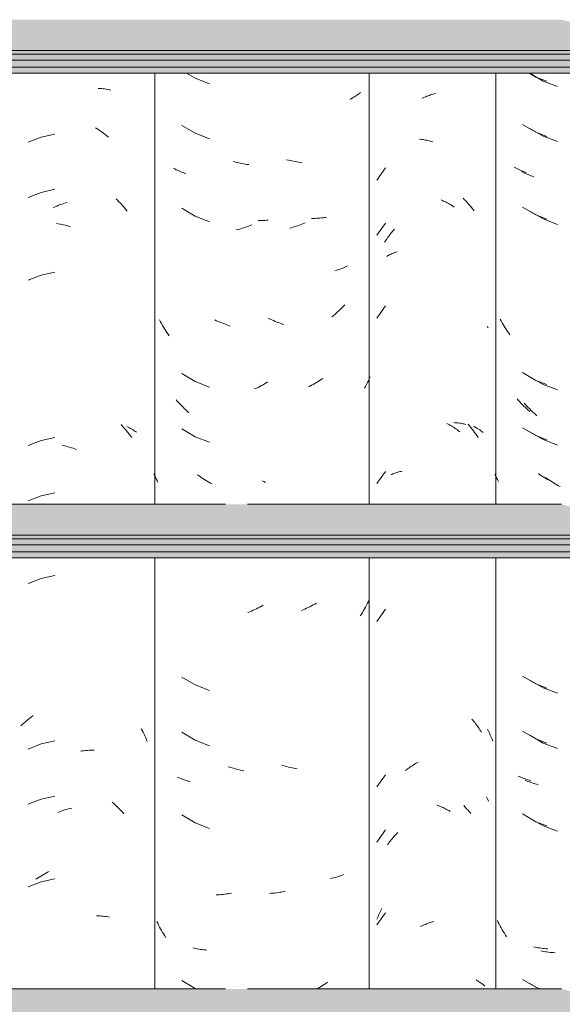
# Model space of a CAD drawing. Header units: metres. Extents: x -28.2 to 13.6, y -1.6 to 5.9.
# Tile 91 of 159: x 0.261 to 0.558, y 3.005 to 3.543. Entities that reach past the tile are written whole.
import ezdxf

# ---------------------------------------------------------------- set-up
doc = ezdxf.new("R2010")
doc.units = ezdxf.units.M
doc.layers.add('A-GLAZ-CWMG', color=7, linetype='Continuous', lineweight=5)
doc.layers.add('A-ROOF', color=7, linetype='Continuous', lineweight=5)

# ---------------------------------------------------------------- blocks, each defined once
blk = doc.blocks.new('FP_137-CASA 1')
at = {"layer": 'A-GLAZ-CWMG', "color": 9, "true_color": 0xc0c0c0}
for p, q in [((-20.67452, 3.50568), (-20.67362, 3.50563)), ((-20.67362, 3.50563), (-20.67273, 3.50555)), ((-20.67273, 3.50555), (-20.67185, 3.50546)), ((-20.67185, 3.50546), (-20.67097, 3.50535)), ((-20.67097, 3.50535), (-20.6701, 3.50523)), ((-20.6701, 3.50523), (-20.66924, 3.50509)), ((-20.66924, 3.50509), (-20.66838, 3.50493)), ((-20.66838, 3.50493), (-20.66754, 3.50476)), ((-20.67599, 3.48411), (-20.67508, 3.48354)), ((-20.67508, 3.48354), (-20.67418, 3.48296)), ((-20.67418, 3.48296), (-20.67328, 3.48235)), ((-20.67328, 3.48235), (-20.67239, 3.48174)), ((-20.67239, 3.48174), (-20.67151, 3.4811)), ((-20.67151, 3.4811), (-20.67063, 3.48045)), ((-20.70559, 3.47901), (-20.7127, 3.47622)), ((-20.69814, 3.48067), (-20.70559, 3.47901)), ((-20.67063, 3.48045), (-20.66977, 3.47978)), ((-20.66977, 3.47978), (-20.66891, 3.47909)), ((-20.70559, 3.44886), (-20.7127, 3.44608)), ((-20.69814, 3.45052), (-20.70559, 3.44886)), ((-20.69236, 3.44309), (-20.6914, 3.44338)), ((-20.66475, 3.44529), (-20.66395, 3.4445)), ((-20.66395, 3.4445), (-20.66315, 3.44371)), ((-20.66315, 3.44371), (-20.66237, 3.4429)), ((-20.69902, 3.44058), (-20.69807, 3.441)), ((-20.69807, 3.441), (-20.69712, 3.44139)), ((-20.69712, 3.44139), (-20.69617, 3.44177)), ((-20.69617, 3.44177), (-20.69522, 3.44213)), ((-20.69522, 3.44213), (-20.69427, 3.44247)), ((-20.69427, 3.44247), (-20.69331, 3.44279)), ((-20.69331, 3.44279), (-20.69236, 3.44309)), ((-20.66237, 3.4429), (-20.6616, 3.44207)), ((-20.6616, 3.44207), (-20.66083, 3.44123)), ((-20.66083, 3.44123), (-20.66008, 3.44037)), ((-20.66008, 3.44037), (-20.65935, 3.4395)), ((-20.65935, 3.4395), (-20.65862, 3.43862)), ((-20.69725, 3.43182), (-20.6963, 3.43166)), ((-20.6963, 3.43166), (-20.69535, 3.43149)), ((-20.69535, 3.43149), (-20.6944, 3.43129)), ((-20.6944, 3.43129), (-20.69344, 3.43108)), ((-20.69344, 3.43108), (-20.69248, 3.43084)), ((-20.69248, 3.43084), (-20.69153, 3.43059)), ((-20.69153, 3.43059), (-20.69057, 3.43032)), ((-20.69057, 3.43032), (-20.68961, 3.43004)), ((-20.70559, 3.40365), (-20.7127, 3.40087)), ((-20.69814, 3.40531), (-20.70559, 3.40365)), ((-20.662, 3.32193), (-20.66123, 3.32109)), ((-20.66123, 3.32109), (-20.66047, 3.32025)), ((-20.66047, 3.32025), (-20.65973, 3.31938)), ((-20.65887, 3.32096), (-20.65816, 3.3206)), ((-20.65816, 3.3206), (-20.65745, 3.32024)), ((-20.65745, 3.32024), (-20.65676, 3.31985)), ((-20.65676, 3.31985), (-20.65607, 3.31946)), ((-20.69814, 3.31488), (-20.70559, 3.31322)), ((-20.65973, 3.31938), (-20.65899, 3.31851)), ((-20.65899, 3.31851), (-20.65827, 3.31761)), ((-20.65827, 3.31761), (-20.65756, 3.31671)), ((-20.65756, 3.31671), (-20.65687, 3.31579)), ((-20.65687, 3.31579), (-20.65618, 3.31486)), ((-20.65607, 3.31946), (-20.65541, 3.31905)), ((-20.65541, 3.31905), (-20.65475, 3.31863)), ((-20.65475, 3.31863), (-20.65411, 3.3182)), ((-20.65411, 3.3182), (-20.65348, 3.31775)), ((-20.70559, 3.31322), (-20.7127, 3.31044)), ((-20.69394, 3.31062), (-20.69298, 3.3104)), ((-20.69298, 3.3104), (-20.69202, 3.31015)), ((-20.69202, 3.31015), (-20.69107, 3.30989)), ((-20.69107, 3.30989), (-20.69011, 3.30962)), ((-20.69011, 3.30962), (-20.68915, 3.30932)), ((-20.68915, 3.30932), (-20.6882, 3.30901)), ((-20.6882, 3.30901), (-20.68724, 3.30867)), ((-20.68724, 3.30867), (-20.68629, 3.30832)), ((-20.70559, 3.28308), (-20.7127, 3.2803)), ((-20.69814, 3.28474), (-20.70559, 3.28308)), ((-20.69814, 3.23953), (-20.70559, 3.23786)), ((-20.70559, 3.23786), (-20.7127, 3.23508)), ((-20.7168, 3.1574), (-20.71598, 3.15815)), ((-20.71598, 3.15815), (-20.71515, 3.15889)), ((-20.71515, 3.15889), (-20.71431, 3.15961)), ((-20.71431, 3.15961), (-20.71346, 3.16032)), ((-20.71346, 3.16032), (-20.71261, 3.16101)), ((-20.71261, 3.16101), (-20.71174, 3.16169)), ((-20.71174, 3.16169), (-20.71087, 3.16234)), ((-20.71087, 3.16234), (-20.70999, 3.16298)), ((-20.65095, 3.15576), (-20.65043, 3.15479)), ((-20.65043, 3.15479), (-20.64993, 3.1538)), ((-20.64993, 3.1538), (-20.64945, 3.15281)), ((-20.64945, 3.15281), (-20.64897, 3.15181)), ((-20.70559, 3.14743), (-20.7127, 3.14465)), ((-20.69814, 3.1491), (-20.70559, 3.14743)), ((-20.64897, 3.15181), (-20.64851, 3.1508)), ((-20.64851, 3.1508), (-20.64807, 3.14978)), ((-20.64807, 3.14978), (-20.64764, 3.14875)), ((-20.68421, 3.14351), (-20.68326, 3.14364)), ((-20.68326, 3.14364), (-20.68232, 3.14375)), ((-20.68232, 3.14375), (-20.68138, 3.14384)), ((-20.68138, 3.14384), (-20.68044, 3.14391)), ((-20.68044, 3.14391), (-20.67951, 3.14397)), ((-20.67951, 3.14397), (-20.67858, 3.14401)), ((-20.67858, 3.14401), (-20.67766, 3.14403)), ((-20.67766, 3.14403), (-20.67674, 3.14403)), ((-20.70559, 3.11729), (-20.7127, 3.11451)), ((-20.69814, 3.11895), (-20.70559, 3.11729)), ((-20.66684, 3.11564), (-20.66602, 3.11489)), ((-20.6966, 3.11003), (-20.69565, 3.1104)), ((-20.69565, 3.1104), (-20.6947, 3.11074)), ((-20.6947, 3.11074), (-20.69374, 3.11107)), ((-20.69374, 3.11107), (-20.69279, 3.11139)), ((-20.69279, 3.11139), (-20.69183, 3.11168)), ((-20.69183, 3.11168), (-20.69087, 3.11195)), ((-20.69087, 3.11195), (-20.68992, 3.11221)), ((-20.68992, 3.11221), (-20.68896, 3.11245)), ((-20.66602, 3.11489), (-20.6652, 3.11414)), ((-20.6652, 3.11414), (-20.66439, 3.11336)), ((-20.66439, 3.11336), (-20.66359, 3.11258)), ((-20.66359, 3.11258), (-20.6628, 3.11177)), ((-20.6628, 3.11177), (-20.66202, 3.11095)), ((-20.66202, 3.11095), (-20.66125, 3.11012)), ((-20.66125, 3.11012), (-20.66049, 3.10927)), ((-20.70225, 3.07731), (-20.70131, 3.07779)), ((-20.70559, 3.07208), (-20.7127, 3.0693)), ((-20.70865, 3.07349), (-20.70775, 3.07409)), ((-20.70775, 3.07409), (-20.70685, 3.07467)), ((-20.70685, 3.07467), (-20.70594, 3.07523)), ((-20.70594, 3.07523), (-20.70502, 3.07578)), ((-20.69814, 3.07374), (-20.70559, 3.07208)), ((-20.70502, 3.07578), (-20.7041, 3.07631)), ((-20.7041, 3.07631), (-20.70318, 3.07682)), ((-20.70318, 3.07682), (-20.70225, 3.07731)), ((-20.67536, 3.05358), (-20.67446, 3.05354)), ((-20.67446, 3.05354), (-20.67356, 3.05348)), ((-20.67356, 3.05348), (-20.67267, 3.05341)), ((-20.67267, 3.05341), (-20.67179, 3.05331)), ((-20.67179, 3.05331), (-20.67091, 3.05321)), ((-20.67091, 3.05321), (-20.67004, 3.05308)), ((-20.67004, 3.05308), (-20.66918, 3.05294)), ((-20.66918, 3.05294), (-20.66833, 3.05278))]:
    blk.add_line(p, q, dxfattribs=at)
blk = doc.blocks.new('FP_145-CASA 1')
at = {"layer": 'A-GLAZ-CWMG', "color": 9, "true_color": 0xc0c0c0}
for p, q in [((-20.43862, 3.5139), (-20.43131, 3.50968)), ((-20.43131, 3.50968), (-20.42339, 3.5067)), ((-20.43862, 3.48376), (-20.43131, 3.47954)), ((-20.43131, 3.47954), (-20.42339, 3.47656)), ((-20.44244, 3.45989), (-20.44316, 3.46026)), ((-20.44172, 3.45953), (-20.44244, 3.45989)), ((-20.44099, 3.45919), (-20.44172, 3.45953)), ((-20.44024, 3.45886), (-20.44099, 3.45919)), ((-20.43949, 3.45854), (-20.44024, 3.45886)), ((-20.43872, 3.45823), (-20.43949, 3.45854)), ((-20.43795, 3.45794), (-20.43872, 3.45823)), ((-20.43716, 3.45767), (-20.43795, 3.45794)), ((-20.43637, 3.45741), (-20.43716, 3.45767)), ((-20.43862, 3.43854), (-20.43131, 3.43432)), ((-20.43131, 3.43432), (-20.42339, 3.43135)), ((-20.43862, 3.34812), (-20.43131, 3.34389)), ((-20.43131, 3.34389), (-20.42339, 3.34092)), ((-20.44091, 3.3329), (-20.44165, 3.33372)), ((-20.44017, 3.33209), (-20.44091, 3.3329)), ((-20.43941, 3.33129), (-20.44017, 3.33209)), ((-20.43865, 3.33051), (-20.43941, 3.33129)), ((-20.43787, 3.32974), (-20.43865, 3.33051)), ((-20.43708, 3.32899), (-20.43787, 3.32974)), ((-20.43629, 3.32825), (-20.43708, 3.32899)), ((-20.43548, 3.32753), (-20.43629, 3.32825)), ((-20.43467, 3.32682), (-20.43548, 3.32753)), ((-20.43862, 3.31797), (-20.43131, 3.31375)), ((-20.43131, 3.31375), (-20.42339, 3.31078)), ((-20.42909, 3.29236), (-20.42995, 3.29297)), ((-20.42822, 3.29177), (-20.42909, 3.29236)), ((-20.42734, 3.29119), (-20.42822, 3.29177)), ((-20.42645, 3.29063), (-20.42734, 3.29119)), ((-20.42556, 3.29009), (-20.42645, 3.29063)), ((-20.42467, 3.28956), (-20.42556, 3.29009)), ((-20.42377, 3.28905), (-20.42467, 3.28956)), ((-20.42286, 3.28855), (-20.42377, 3.28905)), ((-20.42195, 3.28807), (-20.42286, 3.28855)), ((-20.43862, 3.18233), (-20.43131, 3.17811)), ((-20.43131, 3.17811), (-20.42339, 3.17513)), ((-20.43862, 3.15219), (-20.43131, 3.14797)), ((-20.43131, 3.14797), (-20.42339, 3.14499)), ((-20.44034, 3.12733), (-20.44109, 3.12766)), ((-20.43959, 3.12701), (-20.44034, 3.12733)), ((-20.43882, 3.1267), (-20.43959, 3.12701)), ((-20.43805, 3.12641), (-20.43882, 3.1267)), ((-20.43727, 3.12613), (-20.43805, 3.12641)), ((-20.43647, 3.12587), (-20.43727, 3.12613)), ((-20.43567, 3.12562), (-20.43647, 3.12587)), ((-20.43486, 3.12539), (-20.43567, 3.12562)), ((-20.43404, 3.12517), (-20.43486, 3.12539)), ((-20.43862, 3.10697), (-20.43131, 3.10275)), ((-20.43131, 3.10275), (-20.42339, 3.09978)), ((-20.43179, 3.03422), (-20.43263, 3.0344)), ((-20.43094, 3.03406), (-20.43179, 3.03422)), ((-20.43008, 3.03391), (-20.43094, 3.03406)), ((-20.42922, 3.03378), (-20.43008, 3.03391)), ((-20.42835, 3.03366), (-20.42922, 3.03378)), ((-20.42747, 3.03356), (-20.42835, 3.03366)), ((-20.42659, 3.03348), (-20.42747, 3.03356)), ((-20.4257, 3.03341), (-20.42659, 3.03348)), ((-20.4248, 3.03336), (-20.4257, 3.03341)), ((-20.43862, 3.01655), (-20.43351, 3.0136))]:
    blk.add_line(p, q, dxfattribs=at)
blk = doc.blocks.new('FP_146-CASA 1')
at = {"layer": 'A-GLAZ-CWMG', "color": 9, "true_color": 0xc0c0c0}
for p, q in [((-20.475, 3.44567), (-20.47422, 3.44485)), ((-20.47422, 3.44485), (-20.47345, 3.44401)), ((-20.47345, 3.44401), (-20.47269, 3.44316)), ((-20.47269, 3.44316), (-20.47194, 3.4423)), ((-20.47194, 3.4423), (-20.4712, 3.44142)), ((-20.4712, 3.44142), (-20.47048, 3.44053)), ((-20.47048, 3.44053), (-20.46977, 3.43962)), ((-20.46977, 3.43962), (-20.46907, 3.4387)), ((-20.47233, 3.32218), (-20.47158, 3.32131)), ((-20.47158, 3.32131), (-20.47085, 3.32042)), ((-20.47085, 3.32042), (-20.47013, 3.31952)), ((-20.47013, 3.31952), (-20.46943, 3.31861)), ((-20.46931, 3.32106), (-20.46862, 3.32067)), ((-20.46862, 3.32067), (-20.46794, 3.32027)), ((-20.46794, 3.32027), (-20.46727, 3.31986)), ((-20.46727, 3.31986), (-20.46662, 3.31943)), ((-20.46943, 3.31861), (-20.46873, 3.31769)), ((-20.46873, 3.31769), (-20.46805, 3.31675)), ((-20.46805, 3.31675), (-20.46738, 3.3158)), ((-20.46738, 3.3158), (-20.46672, 3.31484)), ((-20.46662, 3.31943), (-20.46597, 3.319)), ((-20.46597, 3.319), (-20.46535, 3.31855)), ((-20.46535, 3.31855), (-20.46473, 3.31809)), ((-20.46473, 3.31809), (-20.46413, 3.31761)), ((-20.46171, 3.15552), (-20.46118, 3.15445)), ((-20.46118, 3.15445), (-20.46067, 3.15338)), ((-20.46067, 3.15338), (-20.46018, 3.15229)), ((-20.46018, 3.15229), (-20.4597, 3.1512)), ((-20.4597, 3.1512), (-20.45924, 3.15009)), ((-20.45924, 3.15009), (-20.45879, 3.14898)), ((-20.47464, 3.11373), (-20.47387, 3.1129)), ((-20.47387, 3.1129), (-20.4731, 3.11206)), ((-20.4731, 3.11206), (-20.47235, 3.1112)), ((-20.47235, 3.1112), (-20.47161, 3.11033)), ((-20.47161, 3.11033), (-20.47088, 3.10945))]:
    blk.add_line(p, q, dxfattribs=at)
blk = doc.blocks.new('FP_147-CASA 1')
at = {"layer": 'A-GLAZ-CWMG', "color": 9, "true_color": 0xc0c0c0}
for p, q in [((-20.6262, 3.51402), (-20.62155, 3.51125)), ((-20.62155, 3.51125), (-20.61367, 3.50819)), ((-20.62881, 3.48543), (-20.62155, 3.48111)), ((-20.62155, 3.48111), (-20.61367, 3.47805)), ((-20.59977, 3.46548), (-20.60071, 3.46574)), ((-20.59882, 3.46523), (-20.59977, 3.46548)), ((-20.59788, 3.46501), (-20.59882, 3.46523)), ((-20.59694, 3.4648), (-20.59788, 3.46501)), ((-20.596, 3.4646), (-20.59694, 3.4648)), ((-20.63259, 3.46161), (-20.63329, 3.46199)), ((-20.63188, 3.46124), (-20.63259, 3.46161)), ((-20.63115, 3.46089), (-20.63188, 3.46124)), ((-20.63041, 3.46055), (-20.63115, 3.46089)), ((-20.62967, 3.46022), (-20.63041, 3.46055)), ((-20.62891, 3.45991), (-20.62967, 3.46022)), ((-20.62814, 3.45961), (-20.62891, 3.45991)), ((-20.62736, 3.45932), (-20.62814, 3.45961)), ((-20.59506, 3.46443), (-20.596, 3.4646)), ((-20.59412, 3.46427), (-20.59506, 3.46443)), ((-20.59318, 3.46413), (-20.59412, 3.46427)), ((-20.59225, 3.46401), (-20.59318, 3.46413)), ((-20.62658, 3.45905), (-20.62736, 3.45932)), ((-20.62881, 3.44021), (-20.62155, 3.4359)), ((-20.62155, 3.4359), (-20.61367, 3.43283)), ((-20.58614, 3.43348), (-20.58705, 3.43349)), ((-20.58523, 3.43348), (-20.58614, 3.43348)), ((-20.58432, 3.4335), (-20.58523, 3.43348)), ((-20.58343, 3.43354), (-20.58432, 3.4335)), ((-20.58253, 3.4336), (-20.58343, 3.43354)), ((-20.58164, 3.43367), (-20.58253, 3.4336)), ((-20.59805, 3.42855), (-20.599, 3.4283)), ((-20.59711, 3.42882), (-20.59805, 3.42855)), ((-20.59617, 3.4291), (-20.59711, 3.42882)), ((-20.59523, 3.4294), (-20.59617, 3.4291)), ((-20.59429, 3.42972), (-20.59523, 3.4294)), ((-20.59335, 3.43005), (-20.59429, 3.42972)), ((-20.59242, 3.43041), (-20.59335, 3.43005)), ((-20.59149, 3.43078), (-20.59242, 3.43041)), ((-20.59056, 3.43116), (-20.59149, 3.43078)), ((-20.64048, 3.37813), (-20.64102, 3.37913)), ((-20.60976, 3.37873), (-20.61068, 3.37918)), ((-20.60884, 3.37831), (-20.60976, 3.37873)), ((-20.63993, 3.37713), (-20.64048, 3.37813)), ((-20.63936, 3.37615), (-20.63993, 3.37713)), ((-20.63878, 3.37518), (-20.63936, 3.37615)), ((-20.63818, 3.37422), (-20.63878, 3.37518)), ((-20.63757, 3.37327), (-20.63818, 3.37422)), ((-20.60792, 3.3779), (-20.60884, 3.37831)), ((-20.60699, 3.3775), (-20.60792, 3.3779)), ((-20.60605, 3.37713), (-20.60699, 3.3775)), ((-20.60512, 3.37677), (-20.60605, 3.37713)), ((-20.60418, 3.37642), (-20.60512, 3.37677)), ((-20.60325, 3.3761), (-20.60418, 3.37642)), ((-20.60231, 3.37579), (-20.60325, 3.3761)), ((-20.63695, 3.37233), (-20.63757, 3.37327)), ((-20.63632, 3.3714), (-20.63695, 3.37233)), ((-20.63567, 3.37049), (-20.63632, 3.3714)), ((-20.62881, 3.34979), (-20.62155, 3.34547)), ((-20.62155, 3.34547), (-20.61367, 3.3424)), ((-20.58806, 3.34186), (-20.58898, 3.34143)), ((-20.58714, 3.34231), (-20.58806, 3.34186)), ((-20.58623, 3.34277), (-20.58714, 3.34231)), ((-20.58532, 3.34326), (-20.58623, 3.34277)), ((-20.58441, 3.34376), (-20.58532, 3.34326)), ((-20.58351, 3.34427), (-20.58441, 3.34376)), ((-20.58262, 3.3448), (-20.58351, 3.34427)), ((-20.58173, 3.34535), (-20.58262, 3.3448)), ((-20.63108, 3.3346), (-20.63181, 3.33543)), ((-20.63034, 3.33378), (-20.63108, 3.3346)), ((-20.62959, 3.33297), (-20.63034, 3.33378)), ((-20.62883, 3.33218), (-20.62959, 3.33297)), ((-20.62807, 3.3314), (-20.62883, 3.33218)), ((-20.62729, 3.33064), (-20.62807, 3.3314)), ((-20.6265, 3.32989), (-20.62729, 3.33064)), ((-20.6257, 3.32916), (-20.6265, 3.32989)), ((-20.62489, 3.32844), (-20.6257, 3.32916)), ((-20.62881, 3.31964), (-20.62155, 3.31533)), ((-20.62155, 3.31533), (-20.61367, 3.31226)), ((-20.64362, 3.29413), (-20.64402, 3.29507)), ((-20.64321, 3.29319), (-20.64362, 3.29413)), ((-20.64279, 3.29226), (-20.64321, 3.29319)), ((-20.61934, 3.29391), (-20.6202, 3.29453)), ((-20.61848, 3.29331), (-20.61934, 3.29391)), ((-20.6176, 3.29272), (-20.61848, 3.29331)), ((-20.61672, 3.29215), (-20.6176, 3.29272)), ((-20.64235, 3.29134), (-20.64279, 3.29226)), ((-20.64191, 3.29043), (-20.64235, 3.29134)), ((-20.61584, 3.2916), (-20.61672, 3.29215)), ((-20.61494, 3.29106), (-20.61584, 3.2916)), ((-20.61405, 3.29054), (-20.61494, 3.29106)), ((-20.61314, 3.29003), (-20.61405, 3.29054)), ((-20.61224, 3.28954), (-20.61314, 3.29003)), ((-20.58524, 3.22273), (-20.58615, 3.22224)), ((-20.58434, 3.22323), (-20.58524, 3.22273)), ((-20.59169, 3.21969), (-20.59262, 3.21933)), ((-20.59076, 3.22008), (-20.59169, 3.21969)), ((-20.58983, 3.22048), (-20.59076, 3.22008)), ((-20.5889, 3.22089), (-20.58983, 3.22048)), ((-20.58798, 3.22133), (-20.5889, 3.22089)), ((-20.58707, 3.22178), (-20.58798, 3.22133)), ((-20.58615, 3.22224), (-20.58707, 3.22178)), ((-20.62881, 3.184), (-20.62155, 3.17968)), ((-20.62155, 3.17968), (-20.61367, 3.17662)), ((-20.62881, 3.15386), (-20.62155, 3.14954)), ((-20.62155, 3.14954), (-20.61367, 3.14648)), ((-20.60246, 3.1347), (-20.6034, 3.13501)), ((-20.60152, 3.13441), (-20.60246, 3.1347)), ((-20.60058, 3.13413), (-20.60152, 3.13441)), ((-20.59964, 3.13387), (-20.60058, 3.13413)), ((-20.5987, 3.13363), (-20.59964, 3.13387)), ((-20.59776, 3.13341), (-20.5987, 3.13363)), ((-20.59681, 3.1332), (-20.59776, 3.13341)), ((-20.59587, 3.13301), (-20.59681, 3.1332)), ((-20.59493, 3.13284), (-20.59587, 3.13301)), ((-20.63051, 3.12902), (-20.63125, 3.12937)), ((-20.62977, 3.12869), (-20.63051, 3.12902)), ((-20.62901, 3.12838), (-20.62977, 3.12869)), ((-20.62824, 3.12807), (-20.62901, 3.12838)), ((-20.62747, 3.12779), (-20.62824, 3.12807)), ((-20.62668, 3.12751), (-20.62747, 3.12779)), ((-20.62589, 3.12725), (-20.62668, 3.12751)), ((-20.62508, 3.12701), (-20.62589, 3.12725)), ((-20.62427, 3.12678), (-20.62508, 3.12701)), ((-20.62881, 3.10864), (-20.62155, 3.10433)), ((-20.62155, 3.10433), (-20.61367, 3.10126)), ((-20.60906, 3.065), (-20.60998, 3.06495)), ((-20.60813, 3.06507), (-20.60906, 3.065)), ((-20.6072, 3.06515), (-20.60813, 3.06507)), ((-20.60627, 3.06525), (-20.6072, 3.06515)), ((-20.60534, 3.06536), (-20.60627, 3.06525)), ((-20.6044, 3.06549), (-20.60534, 3.06536)), ((-20.60346, 3.06564), (-20.6044, 3.06549)), ((-20.60252, 3.06581), (-20.60346, 3.06564)), ((-20.60158, 3.066), (-20.60252, 3.06581)), ((-20.64199, 3.04946), (-20.64249, 3.05049)), ((-20.64148, 3.04844), (-20.64199, 3.04946)), ((-20.64095, 3.04742), (-20.64148, 3.04844)), ((-20.64041, 3.04642), (-20.64095, 3.04742)), ((-20.63985, 3.04543), (-20.64041, 3.04642)), ((-20.63928, 3.04445), (-20.63985, 3.04543)), ((-20.6387, 3.04348), (-20.63928, 3.04445)), ((-20.6381, 3.04252), (-20.6387, 3.04348)), ((-20.63749, 3.04157), (-20.6381, 3.04252)), ((-20.62203, 3.0358), (-20.62286, 3.03599)), ((-20.62118, 3.03563), (-20.62203, 3.0358)), ((-20.62033, 3.03547), (-20.62118, 3.03563)), ((-20.61947, 3.03533), (-20.62033, 3.03547)), ((-20.61861, 3.0352), (-20.61947, 3.03533)), ((-20.61773, 3.03509), (-20.61861, 3.0352)), ((-20.61685, 3.035), (-20.61773, 3.03509)), ((-20.61597, 3.03492), (-20.61685, 3.035)), ((-20.61508, 3.03486), (-20.61597, 3.03492)), ((-20.62881, 3.01821), (-20.62155, 3.0139)), ((-20.62155, 3.0139), (-20.62077, 3.0136))]:
    blk.add_line(p, q, dxfattribs=at)
blk = doc.blocks.new('Rectangular Mullion - Telha Fibrocimento - Ondulada-2565197-CASA 1')
at = {"layer": 'A-GLAZ-CWMG'}
for p, q in [((-20.6435, 3.27839), (-20.6435, 3.51402)), ((-20.6435, 3.0136), (-20.6435, 3.24922))]:
    blk.add_line(p, q, dxfattribs=at)
for name in ['FP_146-CASA 1', 'FP_137-CASA 1', 'FP_147-CASA 1', 'FP_145-CASA 1']:
    blk.add_blockref(name, (0, 0), dxfattribs=at)
blk = doc.blocks.new('FP_152-CASA 1')
at = {"layer": 'A-GLAZ-CWMG', "color": 9, "true_color": 0xc0c0c0}
for p, q in [((-20.43892, 3.51402), (-20.43526, 3.51187)), ((-20.43526, 3.51187), (-20.42929, 3.50958)), ((-20.44255, 3.48601), (-20.43526, 3.48173)), ((-20.43526, 3.48173), (-20.42929, 3.47944)), ((-20.44635, 3.46217), (-20.44705, 3.46255)), ((-20.44563, 3.46181), (-20.44635, 3.46217)), ((-20.4449, 3.46146), (-20.44563, 3.46181)), ((-20.44416, 3.46112), (-20.4449, 3.46146)), ((-20.44341, 3.4608), (-20.44416, 3.46112)), ((-20.44265, 3.46049), (-20.44341, 3.4608)), ((-20.44188, 3.46019), (-20.44265, 3.46049)), ((-20.4411, 3.45991), (-20.44188, 3.46019)), ((-20.44031, 3.45964), (-20.4411, 3.45991)), ((-20.44255, 3.44079), (-20.43526, 3.43652)), ((-20.43526, 3.43652), (-20.42929, 3.43422)), ((-20.4543, 3.37863), (-20.45484, 3.37963)), ((-20.45374, 3.37764), (-20.4543, 3.37863)), ((-20.45316, 3.37666), (-20.45374, 3.37764)), ((-20.45258, 3.3757), (-20.45316, 3.37666)), ((-20.45198, 3.37474), (-20.45258, 3.3757)), ((-20.45136, 3.37379), (-20.45198, 3.37474)), ((-20.45074, 3.37286), (-20.45136, 3.37379)), ((-20.4501, 3.37194), (-20.45074, 3.37286)), ((-20.44944, 3.37102), (-20.4501, 3.37194)), ((-20.44255, 3.35037), (-20.43526, 3.34609)), ((-20.43526, 3.34609), (-20.42929, 3.34379)), ((-20.44483, 3.33516), (-20.44556, 3.33599)), ((-20.44408, 3.33435), (-20.44483, 3.33516)), ((-20.44333, 3.33355), (-20.44408, 3.33435)), ((-20.44257, 3.33276), (-20.44333, 3.33355)), ((-20.4418, 3.33199), (-20.44257, 3.33276)), ((-20.44102, 3.33123), (-20.4418, 3.33199)), ((-20.44023, 3.33048), (-20.44102, 3.33123)), ((-20.43943, 3.32975), (-20.44023, 3.33048)), ((-20.43862, 3.32904), (-20.43943, 3.32975)), ((-20.44255, 3.32022), (-20.43526, 3.31595)), ((-20.43526, 3.31595), (-20.42929, 3.31365)), ((-20.45716, 3.29391), (-20.45761, 3.29492)), ((-20.4567, 3.2929), (-20.45716, 3.29391)), ((-20.45623, 3.29191), (-20.4567, 3.2929)), ((-20.43305, 3.29454), (-20.43392, 3.29516)), ((-20.43219, 3.29394), (-20.43305, 3.29454)), ((-20.43131, 3.29336), (-20.43219, 3.29394)), ((-20.43043, 3.29279), (-20.43131, 3.29336)), ((-20.42954, 3.29224), (-20.43043, 3.29279)), ((-20.45574, 3.29092), (-20.45623, 3.29191)), ((-20.42865, 3.29171), (-20.42954, 3.29224)), ((-20.44255, 3.18458), (-20.43526, 3.1803)), ((-20.43526, 3.1803), (-20.42929, 3.17801)), ((-20.44255, 3.15444), (-20.43526, 3.15016)), ((-20.43526, 3.15016), (-20.42929, 3.14787)), ((-20.44426, 3.12959), (-20.445, 3.12993)), ((-20.44351, 3.12927), (-20.44426, 3.12959)), ((-20.44275, 3.12896), (-20.44351, 3.12927)), ((-20.44198, 3.12866), (-20.44275, 3.12896)), ((-20.4412, 3.12837), (-20.44198, 3.12866)), ((-20.44041, 3.1281), (-20.4412, 3.12837)), ((-20.43961, 3.12785), (-20.44041, 3.1281)), ((-20.43881, 3.12761), (-20.43961, 3.12785)), ((-20.43799, 3.12738), (-20.43881, 3.12761)), ((-20.44255, 3.10922), (-20.43526, 3.10495)), ((-20.43526, 3.10495), (-20.42929, 3.10265)), ((-20.45582, 3.04995), (-20.45633, 3.05098)), ((-20.4553, 3.04893), (-20.45582, 3.04995)), ((-20.45477, 3.04793), (-20.4553, 3.04893)), ((-20.45422, 3.04693), (-20.45477, 3.04793)), ((-20.45366, 3.04594), (-20.45422, 3.04693)), ((-20.45309, 3.04496), (-20.45366, 3.04594)), ((-20.4525, 3.044), (-20.45309, 3.04496)), ((-20.4519, 3.04304), (-20.4525, 3.044)), ((-20.45128, 3.0421), (-20.4519, 3.04304)), ((-20.43574, 3.03642), (-20.43658, 3.03661)), ((-20.4349, 3.03625), (-20.43574, 3.03642)), ((-20.43404, 3.0361), (-20.4349, 3.03625)), ((-20.43318, 3.03596), (-20.43404, 3.0361)), ((-20.43231, 3.03583), (-20.43318, 3.03596)), ((-20.43144, 3.03573), (-20.43231, 3.03583)), ((-20.43056, 3.03564), (-20.43144, 3.03573)), ((-20.42967, 3.03556), (-20.43056, 3.03564)), ((-20.42878, 3.0355), (-20.42967, 3.03556)), ((-20.44255, 3.0188), (-20.43526, 3.01452)), ((-20.43526, 3.01452), (-20.43287, 3.0136))]:
    blk.add_line(p, q, dxfattribs=at)
blk = doc.blocks.new('FP_153-CASA 1')
at = {"layer": 'A-GLAZ-CWMG', "color": 9, "true_color": 0xc0c0c0}
for p, q in [((-20.49212, 3.50228), (-20.49145, 3.50247)), ((-20.49145, 3.50247), (-20.49078, 3.50266)), ((-20.49078, 3.50266), (-20.49011, 3.50283)), ((-20.49746, 3.50024), (-20.4968, 3.50054)), ((-20.4968, 3.50054), (-20.49614, 3.50082)), ((-20.49614, 3.50082), (-20.49547, 3.5011)), ((-20.49547, 3.5011), (-20.4948, 3.50136)), ((-20.4948, 3.50136), (-20.49413, 3.50161)), ((-20.49413, 3.50161), (-20.49346, 3.50184)), ((-20.49346, 3.50184), (-20.49279, 3.50207)), ((-20.49279, 3.50207), (-20.49212, 3.50228)), ((-20.49893, 3.4779), (-20.49827, 3.47783)), ((-20.49827, 3.47783), (-20.49761, 3.47776)), ((-20.49761, 3.47776), (-20.49695, 3.47767)), ((-20.49695, 3.47767), (-20.49628, 3.47756)), ((-20.49628, 3.47756), (-20.49562, 3.47745)), ((-20.49562, 3.47745), (-20.49495, 3.47732)), ((-20.49495, 3.47732), (-20.49428, 3.47718)), ((-20.49428, 3.47718), (-20.49361, 3.47703)), ((-20.49361, 3.47703), (-20.49294, 3.47686)), ((-20.49294, 3.47686), (-20.49227, 3.47668)), ((-20.49227, 3.47668), (-20.4916, 3.47649)), ((-20.5174, 3.46217), (-20.5222, 3.45552)), ((-20.487, 3.44469), (-20.48634, 3.4444)), ((-20.48634, 3.4444), (-20.48568, 3.44409)), ((-20.48568, 3.44409), (-20.48502, 3.44378)), ((-20.48502, 3.44378), (-20.48436, 3.44345)), ((-20.48436, 3.44345), (-20.48371, 3.4431)), ((-20.48371, 3.4431), (-20.48305, 3.44275)), ((-20.48305, 3.44275), (-20.48241, 3.44238)), ((-20.48241, 3.44238), (-20.48176, 3.442)), ((-20.48176, 3.442), (-20.48112, 3.44161)), ((-20.48112, 3.44161), (-20.48048, 3.44121)), ((-20.48048, 3.44121), (-20.47985, 3.44079)), ((-20.5174, 3.43202), (-20.5222, 3.42538)), ((-20.51415, 3.42688), (-20.51363, 3.42749)), ((-20.51363, 3.42749), (-20.51311, 3.4281)), ((-20.51311, 3.4281), (-20.51258, 3.4287)), ((-20.51797, 3.42158), (-20.51753, 3.42227)), ((-20.51753, 3.42227), (-20.51707, 3.42296)), ((-20.51707, 3.42296), (-20.51661, 3.42363)), ((-20.51661, 3.42363), (-20.51613, 3.4243)), ((-20.51613, 3.4243), (-20.51565, 3.42496)), ((-20.51565, 3.42496), (-20.51516, 3.42561)), ((-20.51516, 3.42561), (-20.51466, 3.42625)), ((-20.51466, 3.42625), (-20.51415, 3.42688)), ((-20.51173, 3.41619), (-20.51117, 3.41637)), ((-20.51681, 3.41383), (-20.51634, 3.4141)), ((-20.51634, 3.4141), (-20.51586, 3.41438)), ((-20.51586, 3.41438), (-20.51537, 3.41464)), ((-20.51537, 3.41464), (-20.51488, 3.41489)), ((-20.51488, 3.41489), (-20.51437, 3.41513)), ((-20.51437, 3.41513), (-20.51386, 3.41536)), ((-20.51386, 3.41536), (-20.51334, 3.41558)), ((-20.51334, 3.41558), (-20.51281, 3.4158)), ((-20.51281, 3.4158), (-20.51227, 3.416)), ((-20.51227, 3.416), (-20.51173, 3.41619)), ((-20.5174, 3.38681), (-20.5222, 3.38016)), ((-20.46193, 3.37562), (-20.46169, 3.37535)), ((-20.46169, 3.37535), (-20.46145, 3.37508)), ((-20.46145, 3.37508), (-20.46122, 3.37481)), ((-20.48385, 3.32261), (-20.48319, 3.32226)), ((-20.48319, 3.32226), (-20.48254, 3.32189)), ((-20.48254, 3.32189), (-20.4819, 3.32151)), ((-20.4819, 3.32151), (-20.48126, 3.32112)), ((-20.48126, 3.32112), (-20.48062, 3.32072)), ((-20.48062, 3.32072), (-20.47998, 3.32031)), ((-20.48016, 3.32302), (-20.47953, 3.32299)), ((-20.47998, 3.32031), (-20.47935, 3.31988)), ((-20.47953, 3.32299), (-20.4789, 3.32295)), ((-20.47935, 3.31988), (-20.47873, 3.31945)), ((-20.4789, 3.32295), (-20.47828, 3.32289)), ((-20.47828, 3.32289), (-20.47766, 3.32283)), ((-20.47766, 3.32283), (-20.47705, 3.32275)), ((-20.47705, 3.32275), (-20.47644, 3.32266)), ((-20.47644, 3.32266), (-20.47584, 3.32256)), ((-20.47584, 3.32256), (-20.47525, 3.32245)), ((-20.47525, 3.32245), (-20.47466, 3.32232)), ((-20.47466, 3.32232), (-20.47408, 3.32219)), ((-20.47408, 3.32219), (-20.4735, 3.32204)), ((-20.47873, 3.31945), (-20.47811, 3.319)), ((-20.47811, 3.319), (-20.47749, 3.31853)), ((-20.47749, 3.31853), (-20.47688, 3.31806)), ((-20.5174, 3.29638), (-20.5222, 3.28973)), ((-20.51448, 3.29451), (-20.51397, 3.29474)), ((-20.51397, 3.29474), (-20.51345, 3.29497)), ((-20.51345, 3.29497), (-20.51292, 3.29518)), ((-20.51292, 3.29518), (-20.51239, 3.29538)), ((-20.51239, 3.29538), (-20.51184, 3.29558)), ((-20.51184, 3.29558), (-20.51129, 3.29576)), ((-20.51129, 3.29576), (-20.51073, 3.29593)), ((-20.51073, 3.29593), (-20.51017, 3.2961)), ((-20.51017, 3.2961), (-20.5096, 3.29625)), ((-20.5096, 3.29625), (-20.50902, 3.29639)), ((-20.50902, 3.29639), (-20.50843, 3.29652)), ((-20.5174, 3.22102), (-20.5222, 3.21438)), ((-20.47024, 3.16101), (-20.46972, 3.1604)), ((-20.46972, 3.1604), (-20.4692, 3.15978)), ((-20.4692, 3.15978), (-20.46869, 3.15915)), ((-20.46869, 3.15915), (-20.4682, 3.15851)), ((-20.4682, 3.15851), (-20.46771, 3.15786)), ((-20.46771, 3.15786), (-20.46722, 3.1572)), ((-20.46722, 3.1572), (-20.46675, 3.15654)), ((-20.46675, 3.15654), (-20.46629, 3.15586)), ((-20.46629, 3.15586), (-20.46584, 3.15517)), ((-20.46584, 3.15517), (-20.46539, 3.15448)), ((-20.46539, 3.15448), (-20.46496, 3.15378)), ((-20.50162, 3.13633), (-20.50098, 3.13671)), ((-20.50098, 3.13671), (-20.50033, 3.13707)), ((-20.50033, 3.13707), (-20.49967, 3.13743)), ((-20.50663, 3.13286), (-20.50602, 3.13334)), ((-20.50602, 3.13334), (-20.50541, 3.1338)), ((-20.50541, 3.1338), (-20.50479, 3.13425)), ((-20.50479, 3.13425), (-20.50416, 3.13469)), ((-20.50416, 3.13469), (-20.50353, 3.13512)), ((-20.50353, 3.13512), (-20.5029, 3.13553)), ((-20.5029, 3.13553), (-20.50226, 3.13594)), ((-20.50226, 3.13594), (-20.50162, 3.13633)), ((-20.5174, 3.1306), (-20.5222, 3.12395)), ((-20.46226, 3.1186), (-20.4619, 3.11782)), ((-20.4619, 3.11782), (-20.46155, 3.11704)), ((-20.46155, 3.11704), (-20.46122, 3.11625)), ((-20.48934, 3.11404), (-20.48867, 3.11379)), ((-20.48867, 3.11379), (-20.48801, 3.11353)), ((-20.48801, 3.11353), (-20.48734, 3.11326)), ((-20.48734, 3.11326), (-20.48667, 3.11298)), ((-20.48667, 3.11298), (-20.48601, 3.11268)), ((-20.48601, 3.11268), (-20.48535, 3.11237)), ((-20.48535, 3.11237), (-20.48469, 3.11204)), ((-20.48469, 3.11204), (-20.48404, 3.11171)), ((-20.48404, 3.11171), (-20.48338, 3.11136)), ((-20.48338, 3.11136), (-20.48273, 3.111)), ((-20.48273, 3.111), (-20.48208, 3.11062)), ((-20.5174, 3.10045), (-20.5222, 3.09381)), ((-20.51121, 3.09859), (-20.51065, 3.09915)), ((-20.51589, 3.09306), (-20.5154, 3.09372)), ((-20.5154, 3.09372), (-20.51491, 3.09436)), ((-20.51491, 3.09436), (-20.5144, 3.09499)), ((-20.5144, 3.09499), (-20.51389, 3.09562)), ((-20.51389, 3.09562), (-20.51337, 3.09623)), ((-20.51337, 3.09623), (-20.51284, 3.09684)), ((-20.51284, 3.09684), (-20.51231, 3.09743)), ((-20.51231, 3.09743), (-20.51176, 3.09802)), ((-20.51176, 3.09802), (-20.51121, 3.09859)), ((-20.51637, 3.0924), (-20.51589, 3.09306)), ((-20.52052, 3.05536), (-20.52015, 3.05607)), ((-20.52015, 3.05607), (-20.51978, 3.05678)), ((-20.51978, 3.05678), (-20.51939, 3.05748)), ((-20.5174, 3.05524), (-20.5222, 3.04859)), ((-20.5222, 3.05169), (-20.52188, 3.05244)), ((-20.52188, 3.05244), (-20.52156, 3.05318)), ((-20.52156, 3.05318), (-20.52122, 3.05391)), ((-20.52122, 3.05391), (-20.52088, 3.05464)), ((-20.52088, 3.05464), (-20.52052, 3.05536)), ((-20.49831, 3.04769), (-20.49765, 3.04801)), ((-20.49765, 3.04801), (-20.49699, 3.04831)), ((-20.49699, 3.04831), (-20.49632, 3.0486)), ((-20.49632, 3.0486), (-20.49566, 3.04888)), ((-20.49566, 3.04888), (-20.49499, 3.04915)), ((-20.49499, 3.04915), (-20.49432, 3.0494)), ((-20.49432, 3.0494), (-20.49365, 3.04964)), ((-20.49365, 3.04964), (-20.49298, 3.04986)), ((-20.49298, 3.04986), (-20.49231, 3.05008)), ((-20.49231, 3.05008), (-20.49164, 3.05028)), ((-20.49164, 3.05028), (-20.49097, 3.05047)), ((-20.46798, 3.01848), (-20.46749, 3.01821)), ((-20.46749, 3.01821), (-20.46701, 3.01794)), ((-20.46701, 3.01794), (-20.46655, 3.01766)), ((-20.46655, 3.01766), (-20.46609, 3.01737)), ((-20.46609, 3.01737), (-20.46564, 3.01708)), ((-20.46564, 3.01708), (-20.4652, 3.01677)), ((-20.4652, 3.01677), (-20.46477, 3.01646)), ((-20.46477, 3.01646), (-20.46435, 3.01613)), ((-20.46435, 3.01613), (-20.46394, 3.0158)), ((-20.46394, 3.0158), (-20.46354, 3.01546)), ((-20.46354, 3.01546), (-20.46315, 3.01512))]:
    blk.add_line(p, q, dxfattribs=at)
blk = doc.blocks.new('FP_154-CASA 1')
at = {"layer": 'A-GLAZ-CWMG', "color": 9, "true_color": 0xc0c0c0}
for p, q in [((-20.53223, 3.50254), (-20.53286, 3.50209)), ((-20.53161, 3.503), (-20.53223, 3.50254)), ((-20.531, 3.50348), (-20.53161, 3.503)), ((-20.53622, 3.50003), (-20.53693, 3.49965)), ((-20.53552, 3.50042), (-20.53622, 3.50003)), ((-20.53484, 3.50082), (-20.53552, 3.50042)), ((-20.53417, 3.50123), (-20.53484, 3.50082)), ((-20.53351, 3.50166), (-20.53417, 3.50123)), ((-20.53286, 3.50209), (-20.53351, 3.50166)), ((-20.57057, 3.46644), (-20.57151, 3.46669)), ((-20.56963, 3.46621), (-20.57057, 3.46644)), ((-20.56869, 3.46599), (-20.56963, 3.46621)), ((-20.56775, 3.4658), (-20.56869, 3.46599)), ((-20.56681, 3.46562), (-20.56775, 3.4658)), ((-20.56587, 3.46546), (-20.56681, 3.46562)), ((-20.56493, 3.46531), (-20.56587, 3.46546)), ((-20.564, 3.46518), (-20.56493, 3.46531)), ((-20.56306, 3.46507), (-20.564, 3.46518)), ((-20.55697, 3.43461), (-20.55788, 3.43461)), ((-20.55606, 3.43462), (-20.55697, 3.43461)), ((-20.55516, 3.43466), (-20.55606, 3.43462)), ((-20.55426, 3.4347), (-20.55516, 3.43466)), ((-20.55337, 3.43477), (-20.55426, 3.4347)), ((-20.55249, 3.43485), (-20.55337, 3.43477)), ((-20.55161, 3.43494), (-20.55249, 3.43485)), ((-20.55074, 3.43506), (-20.55161, 3.43494)), ((-20.54987, 3.43518), (-20.55074, 3.43506)), ((-20.56886, 3.42954), (-20.5698, 3.42928)), ((-20.56792, 3.42982), (-20.56886, 3.42954)), ((-20.56698, 3.43011), (-20.56792, 3.42982)), ((-20.56604, 3.43043), (-20.56698, 3.43011)), ((-20.5651, 3.43076), (-20.56604, 3.43043)), ((-20.56417, 3.4311), (-20.5651, 3.43076)), ((-20.56323, 3.43147), (-20.56417, 3.4311)), ((-20.5623, 3.43185), (-20.56323, 3.43147)), ((-20.56137, 3.43225), (-20.5623, 3.43185)), ((-20.54433, 3.40627), (-20.54515, 3.40604)), ((-20.54353, 3.40651), (-20.54433, 3.40627)), ((-20.54273, 3.40677), (-20.54353, 3.40651)), ((-20.54194, 3.40704), (-20.54273, 3.40677)), ((-20.54116, 3.40733), (-20.54194, 3.40704)), ((-20.5404, 3.40763), (-20.54116, 3.40733)), ((-20.53964, 3.40794), (-20.5404, 3.40763)), ((-20.53889, 3.40827), (-20.53964, 3.40794)), ((-20.53815, 3.40861), (-20.53889, 3.40827)), ((-20.54281, 3.38428), (-20.54361, 3.38355)), ((-20.54202, 3.38503), (-20.54281, 3.38428)), ((-20.54124, 3.3858), (-20.54202, 3.38503)), ((-20.54047, 3.38657), (-20.54124, 3.3858)), ((-20.53971, 3.38736), (-20.54047, 3.38657)), ((-20.58059, 3.37955), (-20.58151, 3.37997)), ((-20.57966, 3.37913), (-20.58059, 3.37955)), ((-20.57873, 3.37874), (-20.57966, 3.37913)), ((-20.5778, 3.37836), (-20.57873, 3.37874)), ((-20.54605, 3.38143), (-20.54688, 3.38076)), ((-20.54523, 3.38212), (-20.54605, 3.38143)), ((-20.54441, 3.38283), (-20.54523, 3.38212)), ((-20.54361, 3.38355), (-20.54441, 3.38283)), ((-20.57687, 3.378), (-20.5778, 3.37836)), ((-20.57593, 3.37765), (-20.57687, 3.378)), ((-20.57499, 3.37732), (-20.57593, 3.37765)), ((-20.57405, 3.37701), (-20.57499, 3.37732)), ((-20.57311, 3.37672), (-20.57405, 3.37701)), ((-20.55258, 3.34653), (-20.55346, 3.34597)), ((-20.5517, 3.3471), (-20.55258, 3.34653)), ((-20.5263, 3.34701), (-20.5268, 3.34594)), ((-20.52581, 3.34808), (-20.5263, 3.34701)), ((-20.55888, 3.34297), (-20.5598, 3.34253)), ((-20.55797, 3.34343), (-20.55888, 3.34297)), ((-20.55706, 3.34391), (-20.55797, 3.34343)), ((-20.55615, 3.3444), (-20.55706, 3.34391)), ((-20.55525, 3.34491), (-20.55615, 3.3444)), ((-20.55435, 3.34543), (-20.55525, 3.34491)), ((-20.55346, 3.34597), (-20.55435, 3.34543)), ((-20.5284, 3.34279), (-20.52896, 3.34177)), ((-20.52785, 3.34383), (-20.5284, 3.34279)), ((-20.52732, 3.34488), (-20.52785, 3.34383)), ((-20.5268, 3.34594), (-20.52732, 3.34488)), ((-20.58398, 3.29079), (-20.58489, 3.29128)), ((-20.58307, 3.29031), (-20.58398, 3.29079)), ((-20.55789, 3.2229), (-20.55881, 3.22244)), ((-20.55698, 3.22338), (-20.55789, 3.2229)), ((-20.55608, 3.22387), (-20.55698, 3.22338)), ((-20.55517, 3.22438), (-20.55608, 3.22387)), ((-20.52784, 3.22328), (-20.52837, 3.22228)), ((-20.52732, 3.2243), (-20.52784, 3.22328)), ((-20.52682, 3.22533), (-20.52732, 3.2243)), ((-20.52633, 3.22636), (-20.52682, 3.22533)), ((-20.5625, 3.22076), (-20.56344, 3.22039)), ((-20.56157, 3.22116), (-20.5625, 3.22076)), ((-20.56065, 3.22157), (-20.56157, 3.22116)), ((-20.55973, 3.222), (-20.56065, 3.22157)), ((-20.55881, 3.22244), (-20.55973, 3.222)), ((-20.53064, 3.21834), (-20.53124, 3.21739)), ((-20.53005, 3.21931), (-20.53064, 3.21834)), ((-20.52948, 3.22029), (-20.53005, 3.21931)), ((-20.52892, 3.22128), (-20.52948, 3.22029)), ((-20.52837, 3.22228), (-20.52892, 3.22128)), ((-20.57327, 3.13563), (-20.57421, 3.13592)), ((-20.57233, 3.13535), (-20.57327, 3.13563)), ((-20.57139, 3.13508), (-20.57233, 3.13535)), ((-20.57045, 3.13484), (-20.57139, 3.13508)), ((-20.5695, 3.13461), (-20.57045, 3.13484)), ((-20.56856, 3.1344), (-20.5695, 3.13461)), ((-20.56762, 3.1342), (-20.56856, 3.1344)), ((-20.56668, 3.13403), (-20.56762, 3.1342)), ((-20.56574, 3.13386), (-20.56668, 3.13403)), ((-20.54669, 3.07409), (-20.54753, 3.0739)), ((-20.54586, 3.07429), (-20.54669, 3.07409)), ((-20.54504, 3.0745), (-20.54586, 3.07429)), ((-20.54422, 3.07473), (-20.54504, 3.0745)), ((-20.54342, 3.07498), (-20.54422, 3.07473)), ((-20.54262, 3.07524), (-20.54342, 3.07498)), ((-20.54184, 3.07551), (-20.54262, 3.07524)), ((-20.54106, 3.0758), (-20.54184, 3.07551)), ((-20.54029, 3.0761), (-20.54106, 3.0758)), ((-20.57333, 3.06674), (-20.57427, 3.06655)), ((-20.57239, 3.06693), (-20.57333, 3.06674)), ((-20.57988, 3.06583), (-20.5808, 3.06576)), ((-20.57895, 3.06591), (-20.57988, 3.06583)), ((-20.57802, 3.066), (-20.57895, 3.06591)), ((-20.57708, 3.06611), (-20.57802, 3.066)), ((-20.57615, 3.06624), (-20.57708, 3.06611)), ((-20.57521, 3.06639), (-20.57615, 3.06624)), ((-20.57427, 3.06655), (-20.57521, 3.06639)), ((-20.55358, 3.01433), (-20.55447, 3.01379)), ((-20.55269, 3.01489), (-20.55358, 3.01433)), ((-20.55181, 3.01546), (-20.55269, 3.01489)), ((-20.55094, 3.01604), (-20.55181, 3.01546)), ((-20.55007, 3.01665), (-20.55094, 3.01604)), ((-20.54921, 3.01726), (-20.55007, 3.01665))]:
    blk.add_line(p, q, dxfattribs=at)
blk = doc.blocks.new('Rectangular Mullion - Telha Fibrocimento - Ondulada-V148-CASA 1')
at = {"layer": 'A-GLAZ-CWMG'}
for p, q in [((-20.52632, 3.51402), (-20.52632, 3.27839)), ((-20.4571, 3.51402), (-20.4571, 3.27839)), ((-20.52632, 3.24922), (-20.52632, 3.0136)), ((-20.4571, 3.24922), (-20.4571, 3.0136))]:
    blk.add_line(p, q, dxfattribs=at)
for name in ['FP_153-CASA 1', 'FP_152-CASA 1', 'FP_154-CASA 1']:
    blk.add_blockref(name, (0, 0), dxfattribs=at)
blk = doc.blocks.new('LONGARINA_STEEL_FRAME1 - LONGARINA_STEEL_FRAME-2562852-CASA 1')
at = {"layer": 'A-ROOF', "true_color": 0x9fa09c}
h = blk.add_hatch(color=253, dxfattribs=at)
h.paths.add_polyline_path([(-18.54683, 3.52638), (-18.44504, 3.52638), (-18.44504, 3.54319), (-18.73807, 3.54319), (-18.74476, 3.54166), (-18.75707, 3.54184), (-18.76224, 3.54319), (-19.29107, 3.54319), (-19.29776, 3.54166), (-19.31007, 3.54184), (-19.31524, 3.54319), (-19.69754, 3.54319), (-19.69754, 3.52638), (-18.56204, 3.52638)])
h.paths.add_polyline_path([(-20.98504, 3.52638), (-19.73254, 3.52638), (-19.73254, 3.54319), (-19.84407, 3.54319), (-19.85076, 3.54166), (-19.86307, 3.54184), (-19.86824, 3.54319), (-20.39707, 3.54319), (-20.40376, 3.54166), (-20.41607, 3.54184), (-20.42124, 3.54319), (-20.98504, 3.54319)])
h = blk.add_hatch(color=253, dxfattribs=at)
h.paths.add_polyline_path([(-18.54683, 3.5244), (-18.44504, 3.5244), (-18.44504, 3.52638), (-19.69754, 3.52638), (-19.69754, 3.5244), (-18.56204, 3.5244)])
h.paths.add_polyline_path([(-20.98504, 3.5244), (-19.73254, 3.5244), (-19.73254, 3.52638), (-20.98504, 3.52638)])
h = blk.add_hatch(color=253, dxfattribs=at)
h.paths.add_polyline_path([(-20.98504, 3.52114), (-19.73254, 3.52114), (-19.73254, 3.5244), (-20.98504, 3.5244), (-20.98504, 3.52341)])
h.paths.add_polyline_path([(-18.44504, 3.52114), (-18.44504, 3.5244), (-19.69754, 3.5244), (-19.69754, 3.52114), (-18.54683, 3.52114)])
h = blk.add_hatch(color=253, dxfattribs=at)
h.paths.add_polyline_path([(-19.86109, 3.51728), (-19.73254, 3.51728), (-19.73254, 3.52114), (-20.98504, 3.52114), (-20.98504, 3.51728), (-19.87285, 3.51728)])
h.paths.add_polyline_path([(-18.44504, 3.51728), (-18.44504, 3.52114), (-19.69754, 3.52114), (-19.69754, 3.51728), (-18.54683, 3.51728)])
h = blk.add_hatch(color=253, dxfattribs=at)
h.paths.add_polyline_path([(-18.54683, 3.51402), (-18.44504, 3.51402), (-18.44504, 3.51728), (-19.69754, 3.51728), (-19.69754, 3.51402), (-18.5552, 3.51402)])
h.paths.add_polyline_path([(-20.97527, 3.51402), (-19.73254, 3.51402), (-19.73254, 3.51728), (-20.98504, 3.51728), (-20.98504, 3.51402), (-20.98336, 3.51402)])
h = blk.add_hatch(color=253, dxfattribs=at)
h.paths.add_polyline_path([(-18.54683, 3.26158), (-18.44504, 3.26158), (-18.44504, 3.27839), (-18.73807, 3.27839), (-18.74476, 3.27686), (-18.75707, 3.27705), (-18.76224, 3.27839), (-19.29107, 3.27839), (-19.29776, 3.27686), (-19.31007, 3.27705), (-19.31524, 3.27839), (-19.69754, 3.27839), (-19.69754, 3.26158), (-18.56204, 3.26158)])
h.paths.add_polyline_path([(-20.89827, 3.26158), (-19.73254, 3.26158), (-19.73254, 3.27839), (-19.84407, 3.27839), (-19.85076, 3.27686), (-19.86307, 3.27705), (-19.86824, 3.27839), (-20.39707, 3.27839), (-20.40376, 3.27686), (-20.41607, 3.27705), (-20.42124, 3.27839), (-20.98504, 3.27839), (-20.98504, 3.26158), (-20.94347, 3.26158)])
h = blk.add_hatch(color=253, dxfattribs=at)
h.paths.add_polyline_path([(-18.54683, 3.2596), (-18.44504, 3.2596), (-18.44504, 3.26158), (-19.69754, 3.26158), (-19.69754, 3.2596), (-18.56204, 3.2596)])
h.paths.add_polyline_path([(-20.93955, 3.2596), (-19.73254, 3.2596), (-19.73254, 3.26158), (-20.98504, 3.26158), (-20.98504, 3.2596)])
h = blk.add_hatch(color=253, dxfattribs=at)
h.paths.add_polyline_path([(-20.89367, 3.25634), (-19.73254, 3.25634), (-19.73254, 3.2596), (-20.98504, 3.2596), (-20.98504, 3.25634), (-20.94131, 3.25634)])
h.paths.add_polyline_path([(-18.44504, 3.25634), (-18.44504, 3.2596), (-19.69754, 3.2596), (-19.69754, 3.25634), (-18.54683, 3.25634)])
h = blk.add_hatch(color=253, dxfattribs=at)
h.paths.add_polyline_path([(-19.85018, 3.25248), (-19.73254, 3.25248), (-19.73254, 3.25634), (-20.98504, 3.25634), (-20.98504, 3.25248), (-19.86109, 3.25248)])
h.paths.add_polyline_path([(-18.44504, 3.25248), (-18.44504, 3.25634), (-19.69754, 3.25634), (-19.69754, 3.25248), (-18.54683, 3.25248)])
h = blk.add_hatch(color=253, dxfattribs=at)
h.paths.add_polyline_path([(-18.54683, 3.24922), (-18.44504, 3.24922), (-18.44504, 3.25248), (-19.69754, 3.25248), (-19.69754, 3.24922), (-18.55224, 3.24922)])
h.paths.add_polyline_path([(-20.97809, 3.24922), (-19.73254, 3.24922), (-19.73254, 3.25248), (-20.98504, 3.25248), (-20.98504, 3.24922), (-20.98336, 3.24922)])
h = blk.add_hatch(color=253, dxfattribs=at)
h.paths.add_polyline_path([(-18.44504, 2.99678), (-18.44504, 3.0136), (-18.73807, 3.0136), (-18.74476, 3.01206), (-18.75707, 3.01225), (-18.76224, 3.0136), (-19.29107, 3.0136), (-19.29776, 3.01206), (-19.31007, 3.01225), (-19.31524, 3.0136), (-19.69754, 3.0136), (-19.69754, 2.99678), (-18.54683, 2.99678)])
h.paths.add_polyline_path([(-20.89827, 2.99678), (-19.73254, 2.99678), (-19.73254, 3.0136), (-19.84407, 3.0136), (-19.85076, 3.01206), (-19.86307, 3.01225), (-19.86824, 3.0136), (-20.39707, 3.0136), (-20.40376, 3.01206), (-20.41607, 3.01225), (-20.42124, 3.0136), (-20.98504, 3.0136), (-20.98504, 2.99678), (-20.94347, 2.99678)])
at = {"layer": 'A-ROOF'}
for p, q in [((-19.73254, 3.52638), (-20.98504, 3.52638)), ((-19.73254, 3.5244), (-20.98504, 3.5244)), ((-19.73254, 3.52114), (-20.98504, 3.52114)), ((-19.73254, 3.51728), (-20.98504, 3.51728)), ((-19.73254, 3.51402), (-20.98504, 3.51402)), ((-20.60494, 3.27839), (-20.98504, 3.27839)), ((-20.42124, 3.27839), (-20.59282, 3.27839)), ((-19.73254, 3.26158), (-20.98504, 3.26158)), ((-19.73254, 3.2596), (-20.98504, 3.2596)), ((-19.73254, 3.25634), (-20.98504, 3.25634)), ((-19.73254, 3.25248), (-20.98504, 3.25248)), ((-19.73254, 3.24922), (-20.98504, 3.24922)), ((-20.60494, 3.0136), (-20.98504, 3.0136)), ((-20.42124, 3.0136), (-20.59282, 3.0136))]:
    blk.add_line(p, q, dxfattribs=at)

msp = doc.modelspace()

# ---------------------------------------------------------------- block references
at = {"layer": 'A-GLAZ-CWMG'}
for name in ['Rectangular Mullion - Telha Fibrocimento - Ondulada-2565197-CASA 1', 'Rectangular Mullion - Telha Fibrocimento - Ondulada-V148-CASA 1']:
    msp.add_blockref(name, (20.9784, 0), dxfattribs=at)
at = {"layer": 'A-ROOF'}
msp.add_blockref('LONGARINA_STEEL_FRAME1 - LONGARINA_STEEL_FRAME-2562852-CASA 1', (20.9784, 0), dxfattribs=at)

doc.saveas('drawing.dxf')
